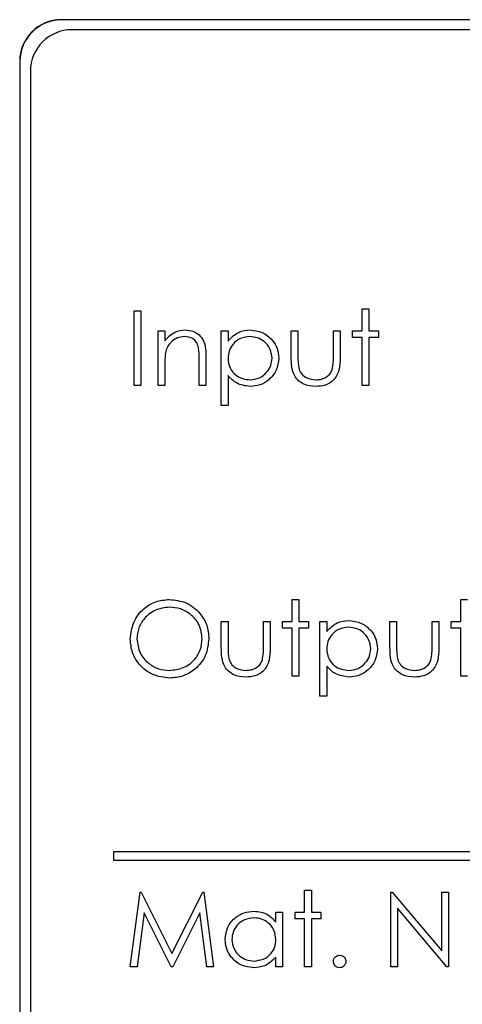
# Paper-space layout 'Blatt3' of a CAD drawing. Header units: millimetres. Extents: x 5 to 418, y 2 to 292.
# Tile 35 of 58: x 111.7 to 114.36, y 183.03 to 188.96. Entities that reach past the tile are written whole.
import ezdxf

# ---------------------------------------------------------------- set-up
doc = ezdxf.new("R2010")
doc.units = ezdxf.units.MM

psp = doc.layouts.new('Blatt3')

# ---------------------------------------------------------------- linework, layer by layer
at = {"color": 7, "linetype": 'Continuous', "lineweight": 25}
for p, q in [((124.5741, 188.9624), (111.9491, 188.9624)), ((124.5741, 188.9606), (111.9491, 188.9606)), ((124.5133, 188.9016), (112.0133, 188.9016)), ((111.6991, 188.7124), (111.6991, 178.5874)), ((111.7008, 188.7124), (111.7008, 178.5874)), ((111.7633, 188.6516), (111.7633, 178.6516)), ((112.3881, 186.7593), (112.3881, 187.2093)), ((112.3881, 187.2093), (112.4285, 187.2093)), ((112.4285, 187.2093), (112.4285, 186.7593)), ((113.7611, 187.0882), (113.7611, 187.2209)), ((113.7611, 187.2209), (113.8015, 187.2209)), ((113.8015, 187.2209), (113.8015, 187.0882)), ((112.5323, 187.0882), (112.5727, 187.0882)), ((112.5323, 186.7593), (112.5323, 187.0882)), ((112.5727, 187.0882), (112.5727, 187.0289)), ((112.9131, 187.0882), (112.9535, 187.0882)), ((112.9131, 186.6382), (112.9131, 187.0882)), ((112.9535, 187.0882), (112.9535, 187.0273)), ((113.3342, 187.0882), (113.3746, 187.0882)), ((113.3342, 186.9311), (113.3342, 187.0882)), ((113.3746, 187.0882), (113.3746, 186.9357)), ((113.5881, 187.0882), (113.6285, 187.0882)), ((113.5881, 186.9357), (113.5881, 187.0882)), ((113.6285, 187.0882), (113.6285, 186.9281)), ((113.7035, 187.0478), (113.7035, 187.0882)), ((113.7035, 187.0882), (113.7611, 187.0882)), ((113.8015, 187.0882), (113.8592, 187.0882)), ((113.8592, 187.0882), (113.8592, 187.0478)), ((113.7611, 187.0478), (113.7035, 187.0478)), ((113.7611, 186.7593), (113.7611, 187.0478)), ((113.8015, 187.0478), (113.8015, 186.7593)), ((113.8592, 187.0478), (113.8015, 187.0478)), ((112.7804, 186.7593), (112.7804, 186.914)), ((112.8208, 186.9273), (112.8208, 186.7593)), ((112.5727, 186.8782), (112.5727, 186.7593)), ((112.9535, 186.8189), (112.9535, 186.6382)), ((112.4285, 186.7593), (112.3881, 186.7593)), ((112.5727, 186.7593), (112.5323, 186.7593)), ((112.8208, 186.7593), (112.7804, 186.7593)), ((113.8015, 186.7593), (113.7611, 186.7593)), ((112.9535, 186.6382), (112.9131, 186.6382)), ((113.34, 185.4709), (113.3804, 185.4709)), ((113.34, 185.3382), (113.34, 185.4709)), ((113.3804, 185.4709), (113.3804, 185.3382)), ((114.3554, 185.4709), (114.3958, 185.4709)), ((114.3554, 185.3382), (114.3554, 185.4709)), ((112.9131, 185.3382), (112.9535, 185.3382)), ((112.9131, 185.1811), (112.9131, 185.3382)), ((112.9535, 185.3382), (112.9535, 185.1857)), ((113.1669, 185.3382), (113.2073, 185.3382)), ((113.1669, 185.1857), (113.1669, 185.3382)), ((113.2073, 185.3382), (113.2073, 185.1781)), ((113.2823, 185.2978), (113.2823, 185.3382)), ((113.2823, 185.3382), (113.34, 185.3382)), ((113.34, 185.2978), (113.2823, 185.2978)), ((113.34, 185.0093), (113.34, 185.2978)), ((113.3804, 185.3382), (113.4381, 185.3382)), ((113.4381, 185.2978), (113.3804, 185.2978)), ((113.3804, 185.2978), (113.3804, 185.0093)), ((113.4381, 185.3382), (113.4381, 185.2978)), ((113.5073, 185.3382), (113.5477, 185.3382)), ((113.5073, 184.8882), (113.5073, 185.3382)), ((113.5477, 185.3382), (113.5477, 185.2773)), ((113.9285, 185.3382), (113.9688, 185.3382)), ((113.9285, 185.1811), (113.9285, 185.3382)), ((113.9688, 185.3382), (113.9688, 185.1857)), ((114.1823, 185.1857), (114.1823, 185.3382)), ((114.1823, 185.3382), (114.2227, 185.3382)), ((114.2227, 185.3382), (114.2227, 185.1781)), ((114.2977, 185.3382), (114.3554, 185.3382)), ((114.2977, 185.2978), (114.2977, 185.3382)), ((114.3554, 185.2978), (114.2977, 185.2978)), ((114.3554, 185.0093), (114.3554, 185.2978)), ((113.5477, 185.0689), (113.5477, 184.8882)), ((113.3804, 185.0093), (113.34, 185.0093)), ((114.3958, 185.0093), (114.3554, 185.0093)), ((113.5477, 184.8882), (113.5073, 184.8882)), ((124.2633, 183.9516), (112.2633, 183.9516)), ((112.2633, 183.9516), (112.2633, 183.9016)), ((112.2633, 183.9016), (124.2633, 183.9016)), ((112.365, 183.2593), (112.4244, 183.7093)), ((112.4244, 183.7093), (112.4302, 183.7093)), ((112.4302, 183.7093), (112.616, 183.3401)), ((112.616, 183.3401), (112.8013, 183.7093)), ((112.8013, 183.7093), (112.8072, 183.7093)), ((112.8072, 183.7093), (112.8669, 183.2593)), ((113.415, 183.7209), (113.4554, 183.7209)), ((113.415, 183.5882), (113.415, 183.7209)), ((113.4554, 183.7209), (113.4554, 183.5882)), ((113.9342, 183.7093), (113.9427, 183.7093)), ((113.9342, 183.2593), (113.9342, 183.7093)), ((113.9427, 183.7093), (114.24, 183.3552)), ((114.24, 183.7093), (114.2804, 183.7093)), ((114.24, 183.3552), (114.24, 183.7093)), ((114.2804, 183.7093), (114.2804, 183.2593)), ((112.4486, 183.5839), (112.4056, 183.2593)), ((112.6117, 183.2593), (112.4486, 183.5839)), ((112.7833, 183.5831), (112.6208, 183.2593)), ((112.8264, 183.2593), (112.7833, 183.5831)), ((113.2419, 183.5273), (113.2419, 183.5882)), ((113.2419, 183.5882), (113.2823, 183.5882)), ((113.2823, 183.5882), (113.2823, 183.2593)), ((113.3573, 183.5478), (113.3573, 183.5882)), ((113.3573, 183.5882), (113.415, 183.5882)), ((113.4554, 183.5882), (113.5131, 183.5882)), ((113.5131, 183.5882), (113.5131, 183.5478)), ((114.2712, 183.2593), (113.9746, 183.6127)), ((113.9746, 183.6127), (113.9746, 183.2593)), ((113.415, 183.5478), (113.3573, 183.5478)), ((113.415, 183.2593), (113.415, 183.5478)), ((113.4554, 183.5478), (113.4554, 183.2593)), ((113.5131, 183.5478), (113.4554, 183.5478)), ((113.2419, 183.2593), (113.2419, 183.3162)), ((112.4056, 183.2593), (112.365, 183.2593)), ((112.6208, 183.2593), (112.6117, 183.2593)), ((112.8669, 183.2593), (112.8264, 183.2593)), ((113.2823, 183.2593), (113.2419, 183.2593)), ((113.4554, 183.2593), (113.415, 183.2593)), ((113.9746, 183.2593), (113.9342, 183.2593)), ((114.2804, 183.2593), (114.2712, 183.2593))]:
    psp.add_line(p, q, dxfattribs=at)
at = {"color": 7, "linetype": 'Continuous', "lineweight": 18}
for p, q in [((111.9491, 188.9606), (111.9491, 188.9624)), ((111.7008, 188.7124), (111.6991, 188.7124))]:
    psp.add_line(p, q, dxfattribs=at)
at = {"color": 7, "linetype": 'Continuous', "lineweight": 25}
for centre, radius in [((111.9491, 188.7123), 0.25), ((111.9491, 188.7123), 0.2483), ((112.0133, 188.6516), 0.25)]:
    psp.add_arc(centre, radius, 90, 180, dxfattribs=at)
for points, knots in [([(112.5727, 187.0289), (112.5919, 187.0496), (112.6262, 187.0865), (112.6759, 187.0917), (112.6978, 187.094)], [0, 0, 0, 0, 0.55913, 1, 1, 1, 1]), ([(112.6978, 187.094), (112.7126, 187.0927), (112.742, 187.0901), (112.7807, 187.0664), (112.82, 187.0138), (112.8204, 186.963), (112.8208, 186.9273)], [0, 0, 0, 0, 0.1870196, 0.3738924, 0.5606112, 1, 1, 1, 1]), ([(112.9535, 187.0273), (112.9739, 187.0489), (113.0106, 187.0875), (113.0631, 187.092), (113.0863, 187.094)], [0, 0, 0, 0, 0.558415, 1, 1, 1, 1]), ([(113.0863, 187.094), (113.1116, 187.0911), (113.162, 187.0853), (113.2182, 187.0396), (113.2538, 186.9841), (113.2574, 186.9445), (113.2592, 186.9247)], [0, 0, 0, 0, 0.279623, 0.55943, 0.7797, 1, 1, 1, 1]), ([(112.6908, 187.0536), (112.6765, 187.0521), (112.648, 187.0491), (112.6145, 187.026), (112.5902, 186.9982), (112.5827, 186.9771), (112.5789, 186.9665)], [0, 0, 0, 0, 0.279557, 0.559378, 0.779715, 1, 1, 1, 1]), ([(112.7756, 186.9888), (112.7724, 186.9993), (112.7659, 187.0202), (112.7367, 187.049), (112.7082, 187.0518), (112.6908, 187.0536)], [0, 0, 0, 0, 0.2811844, 0.5613259, 1, 1, 1, 1]), ([(113.086, 187.0536), (113.0665, 187.0515), (113.0275, 187.0473), (112.9837, 187.0124), (112.9573, 186.9689), (112.9547, 186.9383), (112.9535, 186.923)], [0, 0, 0, 0, 0.279744, 0.559316, 0.779509, 1, 1, 1, 1]), ([(113.2188, 186.9242), (113.2162, 186.9434), (113.2108, 186.9818), (113.1753, 187.0247), (113.1314, 187.0494), (113.1011, 187.0522), (113.086, 187.0536)], [0, 0, 0, 0, 0.2793801, 0.5590969, 0.7795089, 1, 1, 1, 1]), ([(112.5789, 186.9665), (112.5767, 186.9501), (112.5726, 186.9208), (112.5727, 186.8913), (112.5727, 186.8782)], [0, 0, 0, 0, 0.55964, 1, 1, 1, 1]), ([(112.7804, 186.914), (112.7805, 186.9281), (112.7806, 186.9531), (112.7771, 186.9779), (112.7756, 186.9888)], [0, 0, 0, 0, 0.560267, 1, 1, 1, 1]), ([(112.9535, 186.923), (112.9556, 186.9036), (112.9599, 186.8648), (112.9967, 186.8222), (113.041, 186.7983), (113.0714, 186.7954), (113.0866, 186.794)], [0, 0, 0, 0, 0.279649, 0.558869, 0.779453, 1, 1, 1, 1]), ([(113.0866, 186.794), (113.1058, 186.7964), (113.1443, 186.8012), (113.1876, 186.836), (113.2137, 186.8789), (113.2171, 186.9091), (113.2188, 186.9242)], [0, 0, 0, 0, 0.279624, 0.559251, 0.779771, 1, 1, 1, 1]), ([(113.2592, 186.9247), (113.2563, 186.8994), (113.2504, 186.8487), (113.2034, 186.7931), (113.1472, 186.7587), (113.1075, 186.7553), (113.0876, 186.7536)], [0, 0, 0, 0, 0.279534, 0.559267, 0.779558, 1, 1, 1, 1]), ([(113.4816, 186.7536), (113.4566, 186.7555), (113.4067, 186.7595), (113.3368, 186.8253), (113.3352, 186.8909), (113.3342, 186.9311)], [0, 0, 0, 0, 0.280968, 0.559787, 1, 1, 1, 1]), ([(113.3746, 186.9357), (113.3746, 186.9212), (113.3745, 186.8954), (113.379, 186.8699), (113.381, 186.8588)], [0, 0, 0, 0, 0.560385, 1, 1, 1, 1]), ([(113.6285, 186.9281), (113.6281, 186.9035), (113.6274, 186.8547), (113.5957, 186.7905), (113.5394, 186.7572), (113.5009, 186.7548), (113.4816, 186.7536)], [0, 0, 0, 0, 0.281508, 0.559645, 0.779294, 1, 1, 1, 1]), ([(113.5814, 186.8555), (113.5839, 186.8704), (113.5883, 186.8969), (113.5881, 186.9238), (113.5881, 186.9357)], [0, 0, 0, 0, 0.5594, 1, 1, 1, 1]), ([(113.381, 186.8588), (113.386, 186.8477), (113.3959, 186.8257), (113.4321, 186.7994), (113.4631, 186.796), (113.482, 186.794)], [0, 0, 0, 0, 0.280112, 0.560544, 1, 1, 1, 1]), ([(113.482, 186.794), (113.4937, 186.7946), (113.5171, 186.796), (113.547, 186.8101), (113.5697, 186.8305), (113.5775, 186.8472), (113.5814, 186.8555)], [0, 0, 0, 0, 0.280278, 0.560012, 0.780069, 1, 1, 1, 1]), ([(113.0876, 186.7536), (113.0583, 186.7575), (113.0059, 186.7645), (112.9695, 186.8022), (112.9535, 186.8189)], [0, 0, 0, 0, 0.558464, 1, 1, 1, 1]), ([(112.365, 185.2324), (112.3692, 185.2671), (112.3775, 185.3365), (112.439, 185.4156), (112.5168, 185.4627), (112.5714, 185.4682), (112.5986, 185.4709)], [0, 0, 0, 0, 0.279727, 0.559328, 0.779678, 1, 1, 1, 1]), ([(112.5986, 185.4709), (112.6339, 185.4672), (112.7044, 185.4598), (112.7833, 185.3959), (112.8311, 185.3175), (112.8358, 185.2622), (112.8381, 185.2345)], [0, 0, 0, 0, 0.279765, 0.559358, 0.779569, 1, 1, 1, 1]), ([(112.6006, 185.4247), (112.5722, 185.421), (112.5154, 185.4137), (112.4504, 185.3635), (112.4115, 185.2998), (112.4074, 185.255), (112.4054, 185.2325)], [0, 0, 0, 0, 0.279627, 0.55935, 0.779632, 1, 1, 1, 1]), ([(112.7977, 185.2346), (112.7942, 185.2632), (112.7873, 185.3203), (112.7326, 185.3823), (112.6677, 185.4181), (112.623, 185.4225), (112.6006, 185.4247)], [0, 0, 0, 0, 0.279465, 0.558867, 0.779514, 1, 1, 1, 1]), ([(113.5477, 185.2773), (113.5682, 185.2989), (113.6048, 185.3375), (113.6574, 185.342), (113.6806, 185.344)], [0, 0, 0, 0, 0.558413, 1, 1, 1, 1]), ([(113.6802, 185.3036), (113.6607, 185.3015), (113.6218, 185.2973), (113.5779, 185.2624), (113.5515, 185.2189), (113.549, 185.1883), (113.5477, 185.173)], [0, 0, 0, 0, 0.27975, 0.559314, 0.779507, 1, 1, 1, 1]), ([(113.8131, 185.1742), (113.8104, 185.1934), (113.805, 185.2318), (113.7695, 185.2747), (113.7256, 185.2994), (113.6953, 185.3022), (113.6802, 185.3036)], [0, 0, 0, 0, 0.2793801, 0.5590969, 0.7795089, 1, 1, 1, 1]), ([(113.6806, 185.344), (113.7058, 185.3411), (113.7563, 185.3353), (113.8125, 185.2896), (113.848, 185.2341), (113.8516, 185.1945), (113.8535, 185.1747)], [0, 0, 0, 0, 0.279623, 0.559428, 0.779702, 1, 1, 1, 1]), ([(112.6023, 184.9978), (112.5674, 185.0017), (112.4976, 185.0094), (112.4201, 185.073), (112.3723, 185.1502), (112.3674, 185.205), (112.365, 185.2324)], [0, 0, 0, 0, 0.279662, 0.55935, 0.779629, 1, 1, 1, 1]), ([(112.4054, 185.2325), (112.4088, 185.2042), (112.4157, 185.1474), (112.4701, 185.0863), (112.5338, 185.0494), (112.5784, 185.0458), (112.6006, 185.044)], [0, 0, 0, 0, 0.279411, 0.559072, 0.779477, 1, 1, 1, 1]), ([(112.6006, 185.044), (112.6292, 185.0472), (112.6863, 185.0537), (112.7525, 185.103), (112.7915, 185.1672), (112.7956, 185.2121), (112.7977, 185.2346)], [0, 0, 0, 0, 0.279829, 0.559381, 0.779652, 1, 1, 1, 1]), ([(112.8381, 185.2345), (112.8341, 185.1996), (112.8262, 185.1298), (112.7621, 185.0523), (112.6845, 185.0048), (112.6297, 185.0001), (112.6023, 184.9978)], [0, 0, 0, 0, 0.279625, 0.559343, 0.779595, 1, 1, 1, 1]), ([(113.0605, 185.0036), (113.0354, 185.0055), (112.9855, 185.0095), (112.9156, 185.0753), (112.914, 185.1409), (112.9131, 185.1811)], [0, 0, 0, 0, 0.280968, 0.559788, 1, 1, 1, 1]), ([(112.9535, 185.1857), (112.9534, 185.1712), (112.9533, 185.1454), (112.9579, 185.1199), (112.9599, 185.1088)], [0, 0, 0, 0, 0.560385, 1, 1, 1, 1]), ([(113.2073, 185.1781), (113.2069, 185.1535), (113.2062, 185.1047), (113.1746, 185.0405), (113.1183, 185.0072), (113.0798, 185.0048), (113.0605, 185.0036)], [0, 0, 0, 0, 0.281509, 0.559651, 0.7793, 1, 1, 1, 1]), ([(113.1602, 185.1055), (113.1627, 185.1204), (113.1671, 185.1469), (113.167, 185.1738), (113.1669, 185.1857)], [0, 0, 0, 0, 0.559401, 1, 1, 1, 1]), ([(113.5477, 185.173), (113.5498, 185.1536), (113.5541, 185.1148), (113.5909, 185.0722), (113.6353, 185.0483), (113.6656, 185.0454), (113.6808, 185.044)], [0, 0, 0, 0, 0.2796495, 0.5588679, 0.7794522, 1, 1, 1, 1]), ([(113.6808, 185.044), (113.7001, 185.0464), (113.7385, 185.0512), (113.7818, 185.086), (113.808, 185.1289), (113.8114, 185.1591), (113.8131, 185.1742)], [0, 0, 0, 0, 0.279624, 0.559251, 0.779771, 1, 1, 1, 1]), ([(113.8535, 185.1747), (113.8505, 185.1494), (113.8446, 185.0987), (113.7976, 185.0431), (113.7414, 185.0087), (113.7017, 185.0053), (113.6818, 185.0036)], [0, 0, 0, 0, 0.279534, 0.559267, 0.779558, 1, 1, 1, 1]), ([(114.0758, 185.0036), (114.0508, 185.0055), (114.0009, 185.0095), (113.931, 185.0753), (113.9294, 185.1409), (113.9285, 185.1811)], [0, 0, 0, 0, 0.280973, 0.55979, 1, 1, 1, 1]), ([(113.9688, 185.1857), (113.9688, 185.1712), (113.9687, 185.1454), (113.9732, 185.1199), (113.9752, 185.1088)], [0, 0, 0, 0, 0.560385, 1, 1, 1, 1]), ([(114.2227, 185.1781), (114.2223, 185.1535), (114.2216, 185.1047), (114.19, 185.0405), (114.1336, 185.0072), (114.0951, 185.0048), (114.0758, 185.0036)], [0, 0, 0, 0, 0.28151, 0.559649, 0.779299, 1, 1, 1, 1]), ([(114.1756, 185.1055), (114.1781, 185.1204), (114.1825, 185.1469), (114.1824, 185.1738), (114.1823, 185.1857)], [0, 0, 0, 0, 0.5594, 1, 1, 1, 1]), ([(112.9599, 185.1088), (112.9648, 185.0977), (112.9748, 185.0757), (113.011, 185.0494), (113.0419, 185.046), (113.0608, 185.044)], [0, 0, 0, 0, 0.280114, 0.560533, 1, 1, 1, 1]), ([(113.9752, 185.1088), (113.9802, 185.0977), (113.9901, 185.0757), (114.0263, 185.0494), (114.0573, 185.046), (114.0762, 185.044)], [0, 0, 0, 0, 0.280112, 0.560544, 1, 1, 1, 1]), ([(113.0608, 185.044), (113.0725, 185.0446), (113.0959, 185.046), (113.1259, 185.0601), (113.1486, 185.0805), (113.1564, 185.0972), (113.1602, 185.1055)], [0, 0, 0, 0, 0.280266, 0.560016, 0.780074, 1, 1, 1, 1]), ([(113.6818, 185.0036), (113.6525, 185.0075), (113.6001, 185.0145), (113.5637, 185.0522), (113.5477, 185.0689)], [0, 0, 0, 0, 0.558466, 1, 1, 1, 1]), ([(114.0762, 185.044), (114.0879, 185.0446), (114.1113, 185.046), (114.1412, 185.0601), (114.164, 185.0805), (114.1717, 185.0972), (114.1756, 185.1055)], [0, 0, 0, 0, 0.280278, 0.560012, 0.780069, 1, 1, 1, 1]), ([(112.9361, 183.4247), (112.9393, 183.4499), (112.9455, 183.5003), (112.9932, 183.5551), (113.0494, 183.5889), (113.0891, 183.5923), (113.1089, 183.594)], [0, 0, 0, 0, 0.279407, 0.559186, 0.779543, 1, 1, 1, 1]), ([(113.1089, 183.594), (113.1385, 183.5906), (113.1916, 183.5846), (113.2265, 183.5449), (113.2419, 183.5273)], [0, 0, 0, 0, 0.5590513, 1, 1, 1, 1]), ([(113.1094, 183.5536), (113.0901, 183.5513), (113.0516, 183.5468), (113.0078, 183.5126), (112.9815, 183.4696), (112.9782, 183.4393), (112.9765, 183.4242)], [0, 0, 0, 0, 0.27976, 0.559284, 0.779688, 1, 1, 1, 1]), ([(113.2419, 183.423), (113.2398, 183.4425), (113.2354, 183.4815), (113.1991, 183.5244), (113.1553, 183.5499), (113.1247, 183.5524), (113.1094, 183.5536)], [0, 0, 0, 0, 0.2796517, 0.5592176, 0.7794854, 1, 1, 1, 1]), ([(113.1076, 183.2536), (113.0823, 183.2565), (113.0318, 183.2624), (112.9758, 183.309), (112.9413, 183.3651), (112.9379, 183.4048), (112.9361, 183.4247)], [0, 0, 0, 0, 0.279568, 0.559332, 0.779602, 1, 1, 1, 1]), ([(112.9765, 183.4242), (112.9793, 183.405), (112.9847, 183.3666), (113.0201, 183.3237), (113.0636, 183.2984), (113.0939, 183.2954), (113.109, 183.2939)], [0, 0, 0, 0, 0.279429, 0.559145, 0.77957, 1, 1, 1, 1]), ([(113.109, 183.2939), (113.1283, 183.2963), (113.1669, 183.3009), (113.2118, 183.3339), (113.238, 183.3774), (113.2406, 183.4078), (113.2419, 183.423)], [0, 0, 0, 0, 0.279836, 0.5593975, 0.7795936, 1, 1, 1, 1]), ([(113.2419, 183.3162), (113.2206, 183.296), (113.1825, 183.2598), (113.1305, 183.2555), (113.1076, 183.2536)], [0, 0, 0, 0, 0.558763, 1, 1, 1, 1]), ([(113.5881, 183.2911), (113.5887, 183.2966), (113.59, 183.3077), (113.6002, 183.3199), (113.6125, 183.3274), (113.6212, 183.3282), (113.6256, 183.3286)], [0, 0, 0, 0, 0.2795493, 0.5592438, 0.7795412, 1, 1, 1, 1]), ([(113.6256, 183.2536), (113.6201, 183.2543), (113.609, 183.2556), (113.5968, 183.2658), (113.5893, 183.2781), (113.5885, 183.2867), (113.5881, 183.2911)], [0, 0, 0, 0, 0.279614, 0.559218, 0.779605, 1, 1, 1, 1]), ([(113.6256, 183.3286), (113.6311, 183.3279), (113.6422, 183.3267), (113.6543, 183.3164), (113.662, 183.3042), (113.6627, 183.2954), (113.6631, 183.2911)], [0, 0, 0, 0, 0.279567, 0.559137, 0.77944, 1, 1, 1, 1]), ([(113.6631, 183.2911), (113.6624, 183.2855), (113.6611, 183.2745), (113.6509, 183.2623), (113.6386, 183.2547), (113.6299, 183.254), (113.6256, 183.2536)], [0, 0, 0, 0, 0.2793983, 0.5593455, 0.7796697, 1, 1, 1, 1])]:
    psp.add_open_spline(points, degree=3, knots=knots, dxfattribs=at)

doc.saveas('drawing.dxf')
